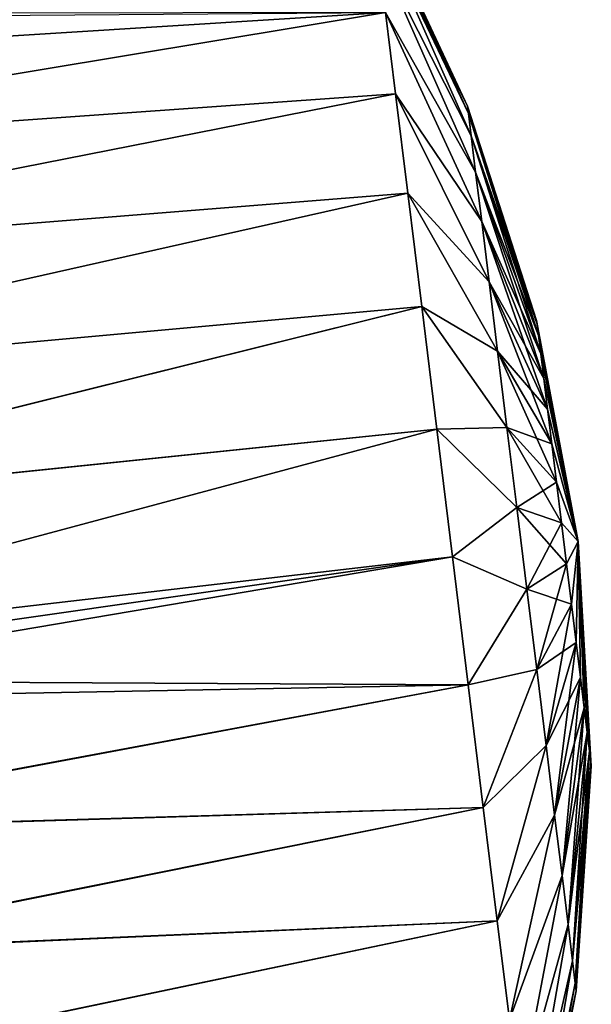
# Model space of a CAD drawing. Header units: millimetres. Extents: x -29 to 75, y -375 to 321.
# Tile 11 of 29: x 59 to 75, y 50 to 77. Entities that reach past the tile are written whole.
import ezdxf

# ---------------------------------------------------------------- set-up
doc = ezdxf.new("R2010")
doc.units = ezdxf.units.MM
doc.header["$LTSCALE"] = 101.851852
for name, color, linetype in [('18', 7, 'CONTINUOUS'), ('19', 7, 'CONTINUOUS'), ('20', 7, 'CONTINUOUS'), ('21', 7, 'CONTINUOUS')]:
    doc.layers.add(name, color=color, linetype=linetype)

msp = doc.modelspace()

# ---------------------------------------------------------------- linework, layer by layer
at = {"layer": '18', "color": 7, "linetype": 'CONTINUOUS', "true_color": 0xa2afbf}
for points in [[(45.2, 73.514, -14.227), (44.897, 75.983, -11.174), (69.347, 77.52, -10.272), (45.2, 73.514, -14.227)], [(69.347, 77.52, -10.272), (44.897, 75.983, -11.174), (56.894, 77.423, -9.62), (69.347, 77.52, -10.272)], [(69.627, 75.238, -13.074), (45.2, 73.514, -14.227), (69.347, 77.52, -10.272), (69.627, 75.238, -13.074)], [(45.569, 70.504, -16.739), (45.2, 73.514, -14.227), (69.627, 75.238, -13.074), (45.569, 70.504, -16.739)], [(69.969, 72.457, -15.373), (45.569, 70.504, -16.739), (69.627, 75.238, -13.074), (69.969, 72.457, -15.373)], [(45.991, 67.066, -18.615), (45.569, 70.504, -16.739), (69.969, 72.457, -15.373), (45.991, 67.066, -18.615)], [(70.358, 69.284, -17.082), (45.991, 67.066, -18.615), (69.969, 72.457, -15.373), (70.358, 69.284, -17.082)], [(46.45, 63.333, -19.783), (45.991, 67.066, -18.615), (70.358, 69.284, -17.082), (46.45, 63.333, -19.783)], [(70.781, 65.841, -18.135), (46.45, 63.333, -19.783), (70.358, 69.284, -17.082), (70.781, 65.841, -18.135)], [(46.927, 59.444, -20.199), (46.45, 63.333, -19.783), (70.781, 65.841, -18.135), (46.927, 59.444, -20.199)], [(71.221, 62.261, -18.49), (46.927, 59.444, -20.199), (70.781, 65.841, -18.135), (71.221, 62.261, -18.49)], [(46.927, 59.444, -20.199), (71.221, 62.261, -18.49), (47.076, 58.81, -20.189), (46.927, 59.444, -20.199)], [(71.221, 62.261, -18.49), (71.66, 58.68, -18.135), (47.076, 58.81, -20.189), (71.221, 62.261, -18.49)], [(47.076, 58.81, -20.189), (71.66, 58.68, -18.135), (47.361, 58.22, -20.15), (47.076, 58.81, -20.189)], [(47.361, 58.22, -20.15), (71.66, 58.68, -18.135), (49.649, 54.558, -19.414), (47.361, 58.22, -20.15)], [(71.66, 58.68, -18.135), (72.083, 55.237, -17.082), (49.649, 54.558, -19.414), (71.66, 58.68, -18.135)], [(49.649, 54.558, -19.414), (72.083, 55.237, -17.082), (51.779, 51.149, -17.953), (49.649, 54.558, -19.414)], [(72.083, 55.237, -17.082), (72.473, 52.064, -15.373), (51.779, 51.149, -17.953), (72.083, 55.237, -17.082)], [(51.779, 51.149, -17.953), (72.473, 52.064, -15.373), (53.672, 48.119, -15.86), (51.779, 51.149, -17.953)], [(72.473, 52.064, -15.373), (72.814, 49.283, -13.074), (53.672, 48.119, -15.86), (72.473, 52.064, -15.373)]]:
    msp.add_3dface(points, dxfattribs=at)
at = {"layer": '19', "color": 7, "linetype": 'CONTINUOUS', "true_color": 0xa2afbf}
for points in [[(69.011, 80.26, -3.607), (68.967, 80.613), (71.668, 74.688, -2.296), (69.011, 80.26, -3.607)], [(71.668, 74.688, -2.296), (68.967, 80.613), (71.642, 74.899), (71.668, 74.688, -2.296)], [(69.139, 79.216, -7.075), (69.011, 80.26, -3.607), (71.745, 74.062, -4.513), (69.139, 79.216, -7.075)], [(71.745, 74.062, -4.513), (69.011, 80.26, -3.607), (71.668, 74.688, -2.296), (71.745, 74.062, -4.513)], [(69.347, 77.52, -10.272), (69.139, 79.216, -7.075), (71.87, 73.042, -6.577), (69.347, 77.52, -10.272)], [(71.87, 73.042, -6.577), (69.139, 79.216, -7.075), (71.745, 74.062, -4.513), (71.87, 73.042, -6.577)], [(69.627, 75.238, -13.074), (69.347, 77.52, -10.272), (72.04, 71.663, -8.416), (69.627, 75.238, -13.074)], [(72.04, 71.663, -8.416), (69.347, 77.52, -10.272), (71.87, 73.042, -6.577), (72.04, 71.663, -8.416)], [(69.969, 72.457, -15.373), (69.627, 75.238, -13.074), (72.247, 69.972, -9.969), (69.969, 72.457, -15.373)], [(72.247, 69.972, -9.969), (69.627, 75.238, -13.074), (72.04, 71.663, -8.416), (72.247, 69.972, -9.969)], [(73.578, 68.888), (73.591, 68.781, -1.156), (71.642, 74.899), (73.578, 68.888)], [(73.591, 68.781, -1.156), (71.668, 74.688, -2.296), (71.642, 74.899), (73.591, 68.781, -1.156)], [(73.591, 68.781, -1.156), (73.63, 68.466, -2.272), (71.668, 74.688, -2.296), (73.591, 68.781, -1.156)], [(73.63, 68.466, -2.272), (71.745, 74.062, -4.513), (71.668, 74.688, -2.296), (73.63, 68.466, -2.272)], [(73.63, 68.466, -2.272), (73.693, 67.952, -3.311), (71.745, 74.062, -4.513), (73.63, 68.466, -2.272)], [(73.693, 67.952, -3.311), (71.87, 73.042, -6.577), (71.745, 74.062, -4.513), (73.693, 67.952, -3.311)], [(73.693, 67.952, -3.311), (73.778, 67.258, -4.238), (71.87, 73.042, -6.577), (73.693, 67.952, -3.311)], [(73.778, 67.258, -4.238), (72.04, 71.663, -8.416), (71.87, 73.042, -6.577), (73.778, 67.258, -4.238)], [(70.358, 69.284, -17.082), (69.969, 72.457, -15.373), (72.486, 68.026, -11.183), (70.358, 69.284, -17.082)], [(72.486, 68.026, -11.183), (69.969, 72.457, -15.373), (72.247, 69.972, -9.969), (72.486, 68.026, -11.183)], [(73.778, 67.258, -4.238), (73.882, 66.407, -5.02), (72.04, 71.663, -8.416), (73.778, 67.258, -4.238)], [(73.882, 66.407, -5.02), (72.247, 69.972, -9.969), (72.04, 71.663, -8.416), (73.882, 66.407, -5.02)], [(73.882, 66.407, -5.02), (74.003, 65.427, -5.631), (72.247, 69.972, -9.969), (73.882, 66.407, -5.02)], [(74.003, 65.427, -5.631), (72.486, 68.026, -11.183), (72.247, 69.972, -9.969), (74.003, 65.427, -5.631)], [(70.781, 65.841, -18.135), (70.358, 69.284, -17.082), (72.748, 65.893, -12.016), (70.781, 65.841, -18.135)], [(72.748, 65.893, -12.016), (70.358, 69.284, -17.082), (72.486, 68.026, -11.183), (72.748, 65.893, -12.016)], [(73.578, 68.888), (74.739, 62.693), (73.591, 68.781, -1.156), (73.578, 68.888)], [(73.591, 68.781, -1.156), (74.739, 62.693), (73.63, 68.466, -2.272), (73.591, 68.781, -1.156)], [(73.63, 68.466, -2.272), (74.739, 62.693), (73.693, 67.952, -3.311), (73.63, 68.466, -2.272)], [(74.003, 65.427, -5.631), (74.135, 64.353, -6.05), (72.486, 68.026, -11.183), (74.003, 65.427, -5.631)], [(74.135, 64.353, -6.05), (72.748, 65.893, -12.016), (72.486, 68.026, -11.183), (74.135, 64.353, -6.05)], [(73.693, 67.952, -3.311), (74.739, 62.693), (73.778, 67.258, -4.238), (73.693, 67.952, -3.311)], [(73.778, 67.258, -4.238), (74.739, 62.693), (73.882, 66.407, -5.02), (73.778, 67.258, -4.238)], [(73.882, 66.407, -5.02), (74.739, 62.693), (74.003, 65.427, -5.631), (73.882, 66.407, -5.02)], [(73.024, 63.643, -12.439), (70.781, 65.841, -18.135), (72.748, 65.893, -12.016), (73.024, 63.643, -12.439)], [(71.221, 62.261, -18.49), (70.781, 65.841, -18.135), (73.024, 63.643, -12.439), (71.221, 62.261, -18.49)], [(74.135, 64.353, -6.05), (74.274, 63.22, -6.263), (72.748, 65.893, -12.016), (74.135, 64.353, -6.05)], [(74.274, 63.22, -6.263), (73.024, 63.643, -12.439), (72.748, 65.893, -12.016), (74.274, 63.22, -6.263)], [(74.003, 65.427, -5.631), (74.739, 62.693), (74.135, 64.353, -6.05), (74.003, 65.427, -5.631)], [(74.135, 64.353, -6.05), (74.739, 62.693), (74.274, 63.22, -6.263), (74.135, 64.353, -6.05)], [(73.305, 61.355, -12.439), (71.221, 62.261, -18.49), (73.024, 63.643, -12.439), (73.305, 61.355, -12.439)], [(74.274, 63.22, -6.263), (74.415, 62.068, -6.263), (73.024, 63.643, -12.439), (74.274, 63.22, -6.263)], [(74.415, 62.068, -6.263), (73.305, 61.355, -12.439), (73.024, 63.643, -12.439), (74.415, 62.068, -6.263)], [(74.274, 63.22, -6.263), (74.739, 62.693), (74.415, 62.068, -6.263), (74.274, 63.22, -6.263)], [(74.415, 62.068, -6.263), (74.739, 62.693), (74.554, 60.936, -6.05), (74.415, 62.068, -6.263)], [(74.554, 60.936, -6.05), (74.739, 62.693), (74.686, 59.861, -5.631), (74.554, 60.936, -6.05)], [(74.686, 59.861, -5.631), (74.739, 62.693), (74.806, 58.882, -5.02), (74.686, 59.861, -5.631)], [(74.806, 58.882, -5.02), (74.739, 62.693), (74.911, 58.03, -4.238), (74.806, 58.882, -5.02)], [(74.911, 58.03, -4.238), (74.739, 62.693), (74.996, 57.336, -3.311), (74.911, 58.03, -4.238)], [(74.996, 57.336, -3.311), (74.739, 62.693), (75.059, 56.823, -2.272), (74.996, 57.336, -3.311)], [(75.059, 56.823, -2.272), (74.739, 62.693), (75.098, 56.507, -1.156), (75.059, 56.823, -2.272)], [(75.098, 56.507, -1.156), (74.739, 62.693), (75.111, 56.401), (75.098, 56.507, -1.156)], [(71.66, 58.68, -18.135), (71.221, 62.261, -18.49), (73.305, 61.355, -12.439), (71.66, 58.68, -18.135)], [(74.415, 62.068, -6.263), (74.554, 60.936, -6.05), (73.305, 61.355, -12.439), (74.415, 62.068, -6.263)], [(73.581, 59.106, -12.016), (71.66, 58.68, -18.135), (73.305, 61.355, -12.439), (73.581, 59.106, -12.016)], [(74.554, 60.936, -6.05), (73.581, 59.106, -12.016), (73.305, 61.355, -12.439), (74.554, 60.936, -6.05)], [(74.554, 60.936, -6.05), (74.686, 59.861, -5.631), (73.581, 59.106, -12.016), (74.554, 60.936, -6.05)], [(74.686, 59.861, -5.631), (73.843, 56.972, -11.183), (73.581, 59.106, -12.016), (74.686, 59.861, -5.631)], [(74.686, 59.861, -5.631), (74.806, 58.882, -5.02), (73.843, 56.972, -11.183), (74.686, 59.861, -5.631)], [(72.083, 55.237, -17.082), (71.66, 58.68, -18.135), (73.581, 59.106, -12.016), (72.083, 55.237, -17.082)], [(73.843, 56.972, -11.183), (72.083, 55.237, -17.082), (73.581, 59.106, -12.016), (73.843, 56.972, -11.183)], [(74.806, 58.882, -5.02), (74.082, 55.027, -9.969), (73.843, 56.972, -11.183), (74.806, 58.882, -5.02)], [(74.806, 58.882, -5.02), (74.911, 58.03, -4.238), (74.082, 55.027, -9.969), (74.806, 58.882, -5.02)], [(74.911, 58.03, -4.238), (74.29, 53.336, -8.416), (74.082, 55.027, -9.969), (74.911, 58.03, -4.238)], [(74.911, 58.03, -4.238), (74.996, 57.336, -3.311), (74.29, 53.336, -8.416), (74.911, 58.03, -4.238)], [(74.996, 57.336, -3.311), (74.459, 51.957, -6.577), (74.29, 53.336, -8.416), (74.996, 57.336, -3.311)], [(74.996, 57.336, -3.311), (75.059, 56.823, -2.272), (74.459, 51.957, -6.577), (74.996, 57.336, -3.311)], [(72.473, 52.064, -15.373), (72.083, 55.237, -17.082), (73.843, 56.972, -11.183), (72.473, 52.064, -15.373)], [(74.082, 55.027, -9.969), (72.473, 52.064, -15.373), (73.843, 56.972, -11.183), (74.082, 55.027, -9.969)], [(75.059, 56.823, -2.272), (74.584, 50.937, -4.513), (74.459, 51.957, -6.577), (75.059, 56.823, -2.272)], [(75.059, 56.823, -2.272), (75.098, 56.507, -1.156), (74.584, 50.937, -4.513), (75.059, 56.823, -2.272)], [(75.098, 56.507, -1.156), (74.661, 50.311, -2.296), (74.584, 50.937, -4.513), (75.098, 56.507, -1.156)], [(75.098, 56.507, -1.156), (75.111, 56.401), (74.661, 50.311, -2.296), (75.098, 56.507, -1.156)], [(75.111, 56.401), (74.687, 50.1), (74.661, 50.311, -2.296), (75.111, 56.401)], [(72.814, 49.283, -13.074), (72.473, 52.064, -15.373), (74.082, 55.027, -9.969), (72.814, 49.283, -13.074)], [(74.29, 53.336, -8.416), (72.814, 49.283, -13.074), (74.082, 55.027, -9.969), (74.29, 53.336, -8.416)], [(73.094, 47.001, -10.272), (72.814, 49.283, -13.074), (74.29, 53.336, -8.416), (73.094, 47.001, -10.272)], [(74.459, 51.957, -6.577), (73.094, 47.001, -10.272), (74.29, 53.336, -8.416), (74.459, 51.957, -6.577)], [(73.303, 45.305, -7.075), (73.094, 47.001, -10.272), (74.459, 51.957, -6.577), (73.303, 45.305, -7.075)], [(74.584, 50.937, -4.513), (73.303, 45.305, -7.075), (74.459, 51.957, -6.577), (74.584, 50.937, -4.513)], [(73.431, 44.261, -3.607), (73.303, 45.305, -7.075), (74.584, 50.937, -4.513), (73.431, 44.261, -3.607)], [(74.661, 50.311, -2.296), (73.431, 44.261, -3.607), (74.584, 50.937, -4.513), (74.661, 50.311, -2.296)], [(74.687, 50.1), (73.431, 44.261, -3.607), (74.661, 50.311, -2.296), (74.687, 50.1)], [(73.474, 43.909), (73.431, 44.261, -3.607), (74.687, 50.1), (73.474, 43.909)]]:
    msp.add_3dface(points, dxfattribs=at)
at = {"layer": '20', "color": 7, "linetype": 'CONTINUOUS', "true_color": 0xa2afbf}
for points in [[(44.897, 75.983, 11.172), (45.2, 73.515, 14.224), (69.347, 77.52, 10.272), (44.897, 75.983, 11.172)], [(44.897, 75.983, 11.172), (69.347, 77.52, 10.272), (57.969, 77.504, 9.557), (44.897, 75.983, 11.172)], [(69.347, 77.52, 10.272), (45.2, 73.515, 14.224), (69.627, 75.238, 13.074), (69.347, 77.52, 10.272)], [(45.2, 73.515, 14.224), (45.569, 70.506, 16.736), (69.627, 75.238, 13.074), (45.2, 73.515, 14.224)], [(69.627, 75.238, 13.074), (45.569, 70.506, 16.736), (69.969, 72.457, 15.373), (69.627, 75.238, 13.074)], [(45.569, 70.506, 16.736), (45.991, 67.07, 18.613), (69.969, 72.457, 15.373), (45.569, 70.506, 16.736)], [(69.969, 72.457, 15.373), (45.991, 67.07, 18.613), (70.358, 69.284, 17.082), (69.969, 72.457, 15.373)], [(45.991, 67.07, 18.613), (46.449, 63.337, 19.782), (70.358, 69.284, 17.082), (45.991, 67.07, 18.613)], [(70.358, 69.284, 17.082), (46.449, 63.337, 19.782), (70.781, 65.841, 18.135), (70.358, 69.284, 17.082)], [(46.449, 63.337, 19.782), (46.927, 59.444, 20.199), (70.781, 65.841, 18.135), (46.449, 63.337, 19.782)], [(70.781, 65.841, 18.135), (46.927, 59.444, 20.199), (71.221, 62.261, 18.49), (70.781, 65.841, 18.135)], [(71.221, 62.261, 18.49), (46.927, 59.444, 20.199), (47.076, 58.81, 20.189), (71.221, 62.261, 18.49)], [(47.361, 58.22, 20.15), (71.221, 62.261, 18.49), (47.076, 58.81, 20.189), (47.361, 58.22, 20.15)], [(71.66, 58.68, 18.135), (71.221, 62.261, 18.49), (47.361, 58.22, 20.15), (71.66, 58.68, 18.135)], [(49.638, 54.575, 19.42), (71.66, 58.68, 18.135), (47.361, 58.22, 20.15), (49.638, 54.575, 19.42)], [(72.083, 55.237, 17.082), (71.66, 58.68, 18.135), (49.638, 54.575, 19.42), (72.083, 55.237, 17.082)], [(51.769, 51.165, 17.962), (72.083, 55.237, 17.082), (49.638, 54.575, 19.42), (51.769, 51.165, 17.962)], [(72.473, 52.064, 15.373), (72.083, 55.237, 17.082), (51.769, 51.165, 17.962), (72.473, 52.064, 15.373)], [(53.665, 48.131, 15.87), (72.473, 52.064, 15.373), (51.769, 51.165, 17.962), (53.665, 48.131, 15.87)], [(72.814, 49.283, 13.074), (72.473, 52.064, 15.373), (53.665, 48.131, 15.87), (72.814, 49.283, 13.074)]]:
    msp.add_3dface(points, dxfattribs=at)
at = {"layer": '21', "color": 7, "linetype": 'CONTINUOUS', "true_color": 0xa2afbf}
for points in [[(71.642, 74.899), (68.967, 80.613), (69.011, 80.26, 3.607), (71.642, 74.899)], [(71.642, 74.899), (69.011, 80.26, 3.607), (71.668, 74.688, 2.296), (71.642, 74.899)], [(69.011, 80.26, 3.607), (69.139, 79.216, 7.075), (71.745, 74.062, 4.513), (69.011, 80.26, 3.607)], [(69.011, 80.26, 3.607), (71.745, 74.062, 4.513), (71.668, 74.688, 2.296), (69.011, 80.26, 3.607)], [(69.139, 79.216, 7.075), (69.347, 77.52, 10.272), (71.87, 73.042, 6.577), (69.139, 79.216, 7.075)], [(69.139, 79.216, 7.075), (71.87, 73.042, 6.577), (71.745, 74.062, 4.513), (69.139, 79.216, 7.075)], [(69.347, 77.52, 10.272), (69.627, 75.238, 13.074), (72.04, 71.663, 8.416), (69.347, 77.52, 10.272)], [(69.347, 77.52, 10.272), (72.04, 71.663, 8.416), (71.87, 73.042, 6.577), (69.347, 77.52, 10.272)], [(69.627, 75.238, 13.074), (69.969, 72.457, 15.373), (72.247, 69.972, 9.969), (69.627, 75.238, 13.074)], [(69.627, 75.238, 13.074), (72.247, 69.972, 9.969), (72.04, 71.663, 8.416), (69.627, 75.238, 13.074)], [(73.578, 68.888), (71.642, 74.899), (71.668, 74.688, 2.296), (73.578, 68.888)], [(73.591, 68.781, 1.156), (73.578, 68.888), (71.668, 74.688, 2.296), (73.591, 68.781, 1.156)], [(71.745, 74.062, 4.513), (73.591, 68.781, 1.156), (71.668, 74.688, 2.296), (71.745, 74.062, 4.513)], [(73.63, 68.466, 2.272), (73.591, 68.781, 1.156), (71.745, 74.062, 4.513), (73.63, 68.466, 2.272)], [(71.87, 73.042, 6.577), (73.63, 68.466, 2.272), (71.745, 74.062, 4.513), (71.87, 73.042, 6.577)], [(73.693, 67.952, 3.311), (73.63, 68.466, 2.272), (71.87, 73.042, 6.577), (73.693, 67.952, 3.311)], [(72.04, 71.663, 8.416), (73.693, 67.952, 3.311), (71.87, 73.042, 6.577), (72.04, 71.663, 8.416)], [(69.969, 72.457, 15.373), (70.358, 69.284, 17.082), (72.486, 68.026, 11.183), (69.969, 72.457, 15.373)], [(69.969, 72.457, 15.373), (72.486, 68.026, 11.183), (72.247, 69.972, 9.969), (69.969, 72.457, 15.373)], [(73.778, 67.258, 4.238), (73.693, 67.952, 3.311), (72.04, 71.663, 8.416), (73.778, 67.258, 4.238)], [(72.247, 69.972, 9.969), (73.778, 67.258, 4.238), (72.04, 71.663, 8.416), (72.247, 69.972, 9.969)], [(73.882, 66.407, 5.02), (73.778, 67.258, 4.238), (72.247, 69.972, 9.969), (73.882, 66.407, 5.02)], [(72.486, 68.026, 11.183), (73.882, 66.407, 5.02), (72.247, 69.972, 9.969), (72.486, 68.026, 11.183)], [(70.358, 69.284, 17.082), (70.781, 65.841, 18.135), (72.748, 65.893, 12.016), (70.358, 69.284, 17.082)], [(70.358, 69.284, 17.082), (72.748, 65.893, 12.016), (72.486, 68.026, 11.183), (70.358, 69.284, 17.082)], [(74.739, 62.693), (73.578, 68.888), (73.591, 68.781, 1.156), (74.739, 62.693)], [(73.63, 68.466, 2.272), (74.739, 62.693), (73.591, 68.781, 1.156), (73.63, 68.466, 2.272)], [(73.693, 67.952, 3.311), (74.739, 62.693), (73.63, 68.466, 2.272), (73.693, 67.952, 3.311)], [(74.003, 65.427, 5.631), (73.882, 66.407, 5.02), (72.486, 68.026, 11.183), (74.003, 65.427, 5.631)], [(72.748, 65.893, 12.016), (74.003, 65.427, 5.631), (72.486, 68.026, 11.183), (72.748, 65.893, 12.016)], [(73.778, 67.258, 4.238), (74.739, 62.693), (73.693, 67.952, 3.311), (73.778, 67.258, 4.238)], [(73.882, 66.407, 5.02), (74.739, 62.693), (73.778, 67.258, 4.238), (73.882, 66.407, 5.02)], [(74.003, 65.427, 5.631), (74.739, 62.693), (73.882, 66.407, 5.02), (74.003, 65.427, 5.631)], [(70.781, 65.841, 18.135), (73.024, 63.643, 12.439), (72.748, 65.893, 12.016), (70.781, 65.841, 18.135)], [(70.781, 65.841, 18.135), (71.221, 62.261, 18.49), (73.024, 63.643, 12.439), (70.781, 65.841, 18.135)], [(74.135, 64.353, 6.05), (74.003, 65.427, 5.631), (72.748, 65.893, 12.016), (74.135, 64.353, 6.05)], [(73.024, 63.643, 12.439), (74.135, 64.353, 6.05), (72.748, 65.893, 12.016), (73.024, 63.643, 12.439)], [(74.135, 64.353, 6.05), (74.739, 62.693), (74.003, 65.427, 5.631), (74.135, 64.353, 6.05)], [(74.274, 63.22, 6.263), (74.135, 64.353, 6.05), (73.024, 63.643, 12.439), (74.274, 63.22, 6.263)], [(74.274, 63.22, 6.263), (74.739, 62.693), (74.135, 64.353, 6.05), (74.274, 63.22, 6.263)], [(71.221, 62.261, 18.49), (73.305, 61.355, 12.439), (73.024, 63.643, 12.439), (71.221, 62.261, 18.49)], [(73.305, 61.355, 12.439), (74.274, 63.22, 6.263), (73.024, 63.643, 12.439), (73.305, 61.355, 12.439)], [(74.415, 62.068, 6.263), (74.274, 63.22, 6.263), (73.305, 61.355, 12.439), (74.415, 62.068, 6.263)], [(74.415, 62.068, 6.263), (74.739, 62.693), (74.274, 63.22, 6.263), (74.415, 62.068, 6.263)], [(74.554, 60.936, 6.05), (74.739, 62.693), (74.415, 62.068, 6.263), (74.554, 60.936, 6.05)], [(74.686, 59.861, 5.631), (74.739, 62.693), (74.554, 60.936, 6.05), (74.686, 59.861, 5.631)], [(74.806, 58.882, 5.02), (74.739, 62.693), (74.686, 59.861, 5.631), (74.806, 58.882, 5.02)], [(75.111, 56.401), (74.739, 62.693), (75.098, 56.507, 1.156), (75.111, 56.401)], [(75.098, 56.507, 1.156), (74.739, 62.693), (75.059, 56.823, 2.272), (75.098, 56.507, 1.156)], [(75.059, 56.823, 2.272), (74.739, 62.693), (74.996, 57.336, 3.311), (75.059, 56.823, 2.272)], [(74.996, 57.336, 3.311), (74.739, 62.693), (74.911, 58.03, 4.238), (74.996, 57.336, 3.311)], [(74.911, 58.03, 4.238), (74.739, 62.693), (74.806, 58.882, 5.02), (74.911, 58.03, 4.238)], [(71.221, 62.261, 18.49), (71.66, 58.68, 18.135), (73.305, 61.355, 12.439), (71.221, 62.261, 18.49)], [(73.581, 59.106, 12.016), (74.415, 62.068, 6.263), (73.305, 61.355, 12.439), (73.581, 59.106, 12.016)], [(74.554, 60.936, 6.05), (74.415, 62.068, 6.263), (73.581, 59.106, 12.016), (74.554, 60.936, 6.05)], [(71.66, 58.68, 18.135), (73.581, 59.106, 12.016), (73.305, 61.355, 12.439), (71.66, 58.68, 18.135)], [(73.843, 56.972, 11.183), (74.554, 60.936, 6.05), (73.581, 59.106, 12.016), (73.843, 56.972, 11.183)], [(74.686, 59.861, 5.631), (74.554, 60.936, 6.05), (73.843, 56.972, 11.183), (74.686, 59.861, 5.631)], [(74.082, 55.027, 9.969), (74.686, 59.861, 5.631), (73.843, 56.972, 11.183), (74.082, 55.027, 9.969)], [(74.806, 58.882, 5.02), (74.686, 59.861, 5.631), (74.082, 55.027, 9.969), (74.806, 58.882, 5.02)], [(71.66, 58.68, 18.135), (72.083, 55.237, 17.082), (73.581, 59.106, 12.016), (71.66, 58.68, 18.135)], [(72.083, 55.237, 17.082), (73.843, 56.972, 11.183), (73.581, 59.106, 12.016), (72.083, 55.237, 17.082)], [(74.29, 53.336, 8.416), (74.806, 58.882, 5.02), (74.082, 55.027, 9.969), (74.29, 53.336, 8.416)], [(74.911, 58.03, 4.238), (74.806, 58.882, 5.02), (74.29, 53.336, 8.416), (74.911, 58.03, 4.238)], [(74.459, 51.957, 6.577), (74.911, 58.03, 4.238), (74.29, 53.336, 8.416), (74.459, 51.957, 6.577)], [(74.996, 57.336, 3.311), (74.911, 58.03, 4.238), (74.459, 51.957, 6.577), (74.996, 57.336, 3.311)], [(74.584, 50.937, 4.513), (74.996, 57.336, 3.311), (74.459, 51.957, 6.577), (74.584, 50.937, 4.513)], [(75.059, 56.823, 2.272), (74.996, 57.336, 3.311), (74.584, 50.937, 4.513), (75.059, 56.823, 2.272)], [(72.083, 55.237, 17.082), (72.473, 52.064, 15.373), (73.843, 56.972, 11.183), (72.083, 55.237, 17.082)], [(72.473, 52.064, 15.373), (74.082, 55.027, 9.969), (73.843, 56.972, 11.183), (72.473, 52.064, 15.373)], [(74.661, 50.311, 2.296), (75.059, 56.823, 2.272), (74.584, 50.937, 4.513), (74.661, 50.311, 2.296)], [(75.098, 56.507, 1.156), (75.059, 56.823, 2.272), (74.661, 50.311, 2.296), (75.098, 56.507, 1.156)], [(74.687, 50.1), (75.098, 56.507, 1.156), (74.661, 50.311, 2.296), (74.687, 50.1)], [(74.687, 50.1), (75.111, 56.401), (75.098, 56.507, 1.156), (74.687, 50.1)], [(72.473, 52.064, 15.373), (72.814, 49.283, 13.074), (74.082, 55.027, 9.969), (72.473, 52.064, 15.373)], [(72.814, 49.283, 13.074), (74.29, 53.336, 8.416), (74.082, 55.027, 9.969), (72.814, 49.283, 13.074)], [(72.814, 49.283, 13.074), (73.094, 47.001, 10.272), (74.29, 53.336, 8.416), (72.814, 49.283, 13.074)], [(73.094, 47.001, 10.272), (74.459, 51.957, 6.577), (74.29, 53.336, 8.416), (73.094, 47.001, 10.272)], [(73.094, 47.001, 10.272), (73.303, 45.305, 7.075), (74.459, 51.957, 6.577), (73.094, 47.001, 10.272)], [(73.303, 45.305, 7.075), (74.584, 50.937, 4.513), (74.459, 51.957, 6.577), (73.303, 45.305, 7.075)], [(73.303, 45.305, 7.075), (73.431, 44.261, 3.607), (74.584, 50.937, 4.513), (73.303, 45.305, 7.075)], [(73.431, 44.261, 3.607), (74.661, 50.311, 2.296), (74.584, 50.937, 4.513), (73.431, 44.261, 3.607)], [(73.431, 44.261, 3.607), (73.474, 43.909), (74.661, 50.311, 2.296), (73.431, 44.261, 3.607)], [(73.474, 43.909), (74.687, 50.1), (74.661, 50.311, 2.296), (73.474, 43.909)]]:
    msp.add_3dface(points, dxfattribs=at)

doc.saveas('drawing.dxf')
